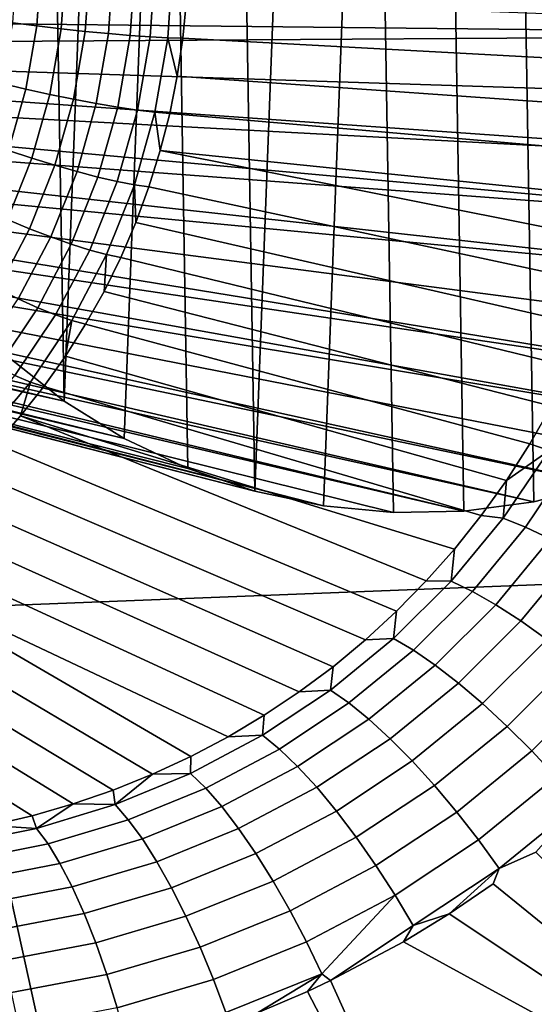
# Model space of a CAD drawing. Header units: metres. Extents: x -240 to 45, y -77 to 27.
# Tile 24 of 256: x -227.891 to -227.282, y -5.13 to -3.963. Entities that reach past the tile are written whole.
import ezdxf

# ---------------------------------------------------------------- set-up
doc = ezdxf.new("R2010")
doc.units = ezdxf.units.M
doc.layers.add('solid_102011X2', color=7, linetype='CONTINUOUS')

msp = doc.modelspace()

# ---------------------------------------------------------------- linework, layer by layer
at = {"layer": 'solid_102011X2'}
for points in [[(-227.612976, -4.521849, 277.454773), (-227.556366, -3.036465, 277.440643), (-227.473663, -3.025222, 277.420013), (-227.531448, -4.539327, 277.434448)], [(-227.531448, -4.539327, 277.434448), (-227.473663, -3.025222, 277.420013), (-227.448456, -4.5473, 277.413757)], [(-227.365082, -4.545658, 277.392944), (-227.448456, -4.5473, 277.413757), (-227.473663, -3.025222, 277.420013), (-227.390289, -3.02358, 277.399231)], [(-227.282379, -4.534415, 277.372345), (-227.365082, -4.545658, 277.392944), (-227.390289, -3.02358, 277.399231), (-227.307297, -3.031553, 277.37854)], [(-227.201401, -4.513709, 277.352142), (-227.282379, -4.534415, 277.372345), (-227.307297, -3.031553, 277.37854), (-227.225769, -3.049031, 277.358215)], [(-227.612976, -4.521849, 277.454773), (-227.637344, -3.057172, 277.460846), (-227.556366, -3.036465, 277.440643)], [(-227.612976, -4.521849, 277.454773), (-227.692032, -4.495101, 277.474487), (-227.715561, -3.087078, 277.480347), (-227.637344, -3.057172, 277.460846)], [(-227.838791, -4.415313, 277.511078), (-227.790054, -3.125803, 277.498901), (-227.715561, -3.087078, 277.480347), (-227.767624, -4.459435, 277.493317)], [(-227.767624, -4.459435, 277.493317), (-227.715561, -3.087078, 277.480347), (-227.692032, -4.495101, 277.474487)], [(-227.838791, -4.415313, 277.511078), (-227.859833, -3.172851, 277.516327), (-227.790054, -3.125803, 277.498901)], [(-227.838791, -4.415313, 277.511078), (-227.904648, -4.363303, 277.527496), (-227.924042, -3.227615, 277.532318), (-227.859833, -3.172851, 277.516327)], [(-226.695251, -3.837506, 298.13028), (-228.120956, -3.883718, 296.412018), (-227.977585, -4.660094, 296.319397), (-226.554657, -4.604644, 298.037292)], [(-227.865692, -3.8947, 273.929382), (-227.870911, -3.970623, 273.933228), (-227.899612, -3.966956, 273.936249), (-227.894608, -3.894098, 273.932556)], [(-227.836624, -3.895165, 273.93042), (-227.842041, -3.974022, 273.934387), (-227.870911, -3.970623, 273.933228), (-227.865692, -3.8947, 273.929382)], [(-227.808014, -3.895484, 273.935669), (-227.813614, -3.977083, 273.939789), (-227.842041, -3.974022, 273.934387), (-227.836624, -3.895165, 273.93042)], [(-227.780457, -3.895649, 273.945007), (-227.78624, -3.979739, 273.949249), (-227.813614, -3.977083, 273.939789), (-227.808014, -3.895484, 273.935669)], [(-227.754547, -3.895658, 273.958221), (-227.760468, -3.981936, 273.962585), (-227.78624, -3.979739, 273.949249), (-227.780457, -3.895649, 273.945007)], [(-227.730835, -3.895509, 273.975067), (-227.736877, -3.983625, 273.979523), (-227.760468, -3.981936, 273.962585), (-227.754547, -3.895658, 273.958221)], [(-227.709808, -3.895207, 273.995178), (-227.715958, -3.984772, 273.999695), (-227.736877, -3.983625, 273.979523), (-227.730835, -3.895509, 273.975067)], [(-227.715958, -3.984772, 273.999695), (-227.709808, -3.895207, 273.995178), (-227.693893, -3.94015, 274.019989), (-227.698166, -3.985348, 274.022675)], [(-226.70256, -3.981155, 277.227783), (-226.685577, -3.89753, 277.223541), (-228.160187, -3.939739, 274.021912), (-228.164719, -3.965428, 274.024139)], [(-227.136337, -4.015637, 274.872345), (-227.698166, -3.985348, 274.022675), (-227.693893, -3.94015, 274.019989), (-227.131546, -3.961127, 274.866608)], [(-226.70256, -3.981155, 277.227783), (-228.164719, -3.965428, 274.024139), (-228.170837, -3.990734, 274.026917)], [(-227.870911, -3.970623, 273.933228), (-227.883865, -4.045434, 273.939667), (-227.912048, -4.038748, 273.942413), (-227.899612, -3.966956, 273.936249)], [(-227.842041, -3.974022, 273.934387), (-227.855499, -4.051725, 273.941101), (-227.883865, -4.045434, 273.939667), (-227.870911, -3.970623, 273.933228)], [(-227.813614, -3.977083, 273.939789), (-227.827545, -4.057487, 273.946686), (-227.855499, -4.051725, 273.941101), (-227.842041, -3.974022, 273.934387)], [(-227.78624, -3.979739, 273.949249), (-227.800583, -4.062598, 273.95636), (-227.827545, -4.057487, 273.946686), (-227.813614, -3.977083, 273.939789)], [(-226.728546, -4.062365, 277.234253), (-226.70256, -3.981155, 277.227783), (-228.170837, -3.990734, 274.026917), (-228.178497, -4.015503, 274.030182)], [(-227.760468, -3.981936, 273.962585), (-227.775208, -4.06695, 273.96991), (-227.800583, -4.062598, 273.95636), (-227.78624, -3.979739, 273.949249)], [(-227.736877, -3.983625, 273.979523), (-227.751923, -4.070451, 273.987), (-227.775208, -4.06695, 273.96991), (-227.760468, -3.981936, 273.962585)], [(-227.715958, -3.984772, 273.999695), (-227.731247, -4.073026, 274.007294), (-227.751923, -4.070451, 273.987), (-227.736877, -3.983625, 273.979523)], [(-227.731247, -4.073026, 274.007294), (-227.715958, -3.984772, 273.999695), (-227.704742, -4.030215, 274.026123), (-227.713623, -4.074618, 274.030365)], [(-227.715958, -3.984772, 273.999695), (-227.698166, -3.985348, 274.022675), (-227.704742, -4.030215, 274.026123)], [(-227.143616, -4.069629, 274.879059), (-227.704742, -4.030215, 274.026123), (-227.698166, -3.985348, 274.022675), (-227.136337, -4.015637, 274.872345)], [(-226.763229, -4.140137, 277.242889), (-226.728546, -4.062365, 277.234253), (-228.178497, -4.015503, 274.030182), (-228.187698, -4.03972, 274.033966)], [(-227.15332, -4.122972, 274.886658), (-227.713623, -4.074618, 274.030365), (-227.704742, -4.030215, 274.026123), (-227.143616, -4.069629, 274.879059)], [(-226.763229, -4.140137, 277.242889), (-228.187698, -4.03972, 274.033966), (-228.19838, -4.063221, 274.038239)], [(-227.883865, -4.045434, 273.939667), (-227.904434, -4.118257, 273.948608), (-227.931778, -4.108631, 273.951019), (-227.912048, -4.038748, 273.942413)], [(-227.855499, -4.051725, 273.941101), (-227.876862, -4.127362, 273.950409), (-227.904434, -4.118257, 273.948608), (-227.883865, -4.045434, 273.939667)], [(-227.827545, -4.057487, 273.946686), (-227.84964, -4.135754, 273.956329), (-227.876862, -4.127362, 273.950409), (-227.855499, -4.051725, 273.941101)], [(-227.800583, -4.062598, 273.95636), (-227.823364, -4.143254, 273.966309), (-227.84964, -4.135754, 273.956329), (-227.827545, -4.057487, 273.946686)], [(-226.806198, -4.213488, 277.253601), (-226.763229, -4.140137, 277.242889), (-228.19838, -4.063221, 274.038239), (-228.210541, -4.085995, 274.042999)], [(-227.775208, -4.06695, 273.96991), (-227.798569, -4.149704, 273.980103), (-227.823364, -4.143254, 273.966309), (-227.800583, -4.062598, 273.95636)], [(-227.751923, -4.070451, 273.987), (-227.775787, -4.154968, 273.997406), (-227.798569, -4.149704, 273.980103), (-227.775208, -4.06695, 273.96991)], [(-227.731247, -4.073026, 274.007294), (-227.755508, -4.158934, 274.017883), (-227.775787, -4.154968, 273.997406), (-227.751923, -4.070451, 273.987)], [(-227.755508, -4.158934, 274.017883), (-227.731247, -4.073026, 274.007294), (-227.724777, -4.118428, 274.035339), (-227.738159, -4.161515, 274.041046)], [(-227.731247, -4.073026, 274.007294), (-227.713623, -4.074618, 274.030365), (-227.724777, -4.118428, 274.035339)], [(-227.165482, -4.175492, 274.895081), (-227.724777, -4.118428, 274.035339), (-227.713623, -4.074618, 274.030365), (-227.15332, -4.122972, 274.886658)], [(-226.806198, -4.213488, 277.253601), (-228.210541, -4.085995, 274.042999), (-228.22403, -4.107773, 274.048187)], [(-226.856888, -4.281487, 277.266266), (-226.806198, -4.213488, 277.253601), (-228.22403, -4.107773, 274.048187), (-228.238861, -4.128555, 274.053772)], [(-227.876862, -4.127362, 273.950409), (-227.905853, -4.200047, 273.962219), (-227.932343, -4.188237, 273.960022), (-227.904434, -4.118257, 273.948608)], [(-226.856888, -4.281487, 277.266266), (-228.238861, -4.128555, 274.053772), (-228.254959, -4.148275, 274.059784)], [(-227.84964, -4.135754, 273.956329), (-227.879639, -4.210966, 273.968567), (-227.905853, -4.200047, 273.962219), (-227.876862, -4.127362, 273.950409)], [(-227.19693, -4.27753, 274.914154), (-227.738159, -4.161515, 274.041046), (-227.724777, -4.118428, 274.035339), (-227.180023, -4.227063, 274.904297)], [(-227.165482, -4.175492, 274.895081), (-227.180023, -4.227063, 274.904297), (-227.724777, -4.118428, 274.035339)], [(-227.823364, -4.143254, 273.966309), (-227.854279, -4.220762, 273.978912), (-227.879639, -4.210966, 273.968567), (-227.84964, -4.135754, 273.956329)], [(-226.914703, -4.343264, 277.28067), (-226.856888, -4.281487, 277.266266), (-228.254959, -4.148275, 274.059784), (-228.272308, -4.166899, 274.066193)], [(-227.798569, -4.149704, 273.980103), (-227.830292, -4.229228, 273.993042), (-227.854279, -4.220762, 273.978912), (-227.823364, -4.143254, 273.966309)], [(-227.775787, -4.154968, 273.997406), (-227.808182, -4.236187, 274.01062), (-227.830292, -4.229228, 273.993042), (-227.798569, -4.149704, 273.980103)], [(-227.755508, -4.158934, 274.017883), (-227.788437, -4.241488, 274.031311), (-227.808182, -4.236187, 274.01062), (-227.775787, -4.154968, 273.997406)], [(-227.788437, -4.241488, 274.031311), (-227.755508, -4.158934, 274.017883), (-227.753738, -4.203753, 274.047485), (-227.771469, -4.245019, 274.054657)], [(-227.755508, -4.158934, 274.017883), (-227.738159, -4.161515, 274.041046), (-227.753738, -4.203753, 274.047485)], [(-227.216125, -4.32678, 274.924652), (-227.753738, -4.203753, 274.047485), (-227.738159, -4.161515, 274.041046), (-227.19693, -4.27753, 274.914154)], [(-226.978912, -4.398029, 277.296661), (-226.914703, -4.343264, 277.28067), (-228.272308, -4.166899, 274.066193), (-228.290726, -4.184212, 274.072937)], [(-227.904648, -4.363303, 277.527496), (-227.838791, -4.415313, 277.511078), (-228.751373, -4.201874, 274.230042), (-228.771179, -4.186044, 274.236359)], [(-226.978912, -4.398029, 277.296661), (-228.290726, -4.184212, 274.072937), (-228.310196, -4.200215, 274.079987)], [(-227.879639, -4.210966, 273.968567), (-227.917191, -4.28224, 273.983276), (-227.942139, -4.268927, 273.97644), (-227.905853, -4.200047, 273.962219)], [(-227.838791, -4.415313, 277.511078), (-228.730591, -4.216337, 274.223358), (-228.751373, -4.201874, 274.230042)], [(-227.048691, -4.445076, 277.314087), (-226.978912, -4.398029, 277.296661), (-228.310196, -4.200215, 274.079987), (-228.330612, -4.214811, 274.087311)], [(-227.854279, -4.220762, 273.978912), (-227.892975, -4.294213, 273.99408), (-227.917191, -4.28224, 273.983276), (-227.879639, -4.210966, 273.968567)], [(-227.237579, -4.374686, 274.935669), (-227.771469, -4.245019, 274.054657), (-227.753738, -4.203753, 274.047485), (-227.216125, -4.32678, 274.924652)], [(-227.838791, -4.415313, 277.511078), (-227.767624, -4.459435, 277.493317), (-228.708984, -4.229333, 274.21637), (-228.730591, -4.216337, 274.223358)], [(-227.048691, -4.445076, 277.314087), (-228.330612, -4.214811, 274.087311), (-228.351913, -4.227979, 274.09494)], [(-227.830292, -4.229228, 273.993042), (-227.869995, -4.30459, 274.008575), (-227.892975, -4.294213, 273.99408), (-227.854279, -4.220762, 273.978912)], [(-227.767624, -4.459435, 277.493317), (-228.686554, -4.240854, 274.209045), (-228.708984, -4.229333, 274.21637)], [(-227.123184, -4.483802, 277.332642), (-227.048691, -4.445076, 277.314087), (-228.351913, -4.227979, 274.09494), (-228.374039, -4.239645, 274.102753)], [(-227.808182, -4.236187, 274.01062), (-227.84874, -4.313154, 274.026489), (-227.869995, -4.30459, 274.008575), (-227.830292, -4.229228, 273.993042)], [(-227.767624, -4.459435, 277.493317), (-227.692032, -4.495101, 277.474487), (-228.663574, -4.250769, 274.201508), (-228.686554, -4.240854, 274.209045)], [(-227.201401, -4.513709, 277.352142), (-227.123184, -4.483802, 277.332642), (-228.374039, -4.239645, 274.102753), (-228.396851, -4.249764, 274.110809)], [(-227.788437, -4.241488, 274.031311), (-227.829651, -4.319722, 274.047455), (-227.84874, -4.313154, 274.026489), (-227.808182, -4.236187, 274.01062)], [(-227.829651, -4.319722, 274.047455), (-227.788437, -4.241488, 274.031311), (-227.79129, -4.285191, 274.062469), (-227.813171, -4.324152, 274.070984)], [(-227.788437, -4.241488, 274.031311), (-227.771469, -4.245019, 274.054657), (-227.79129, -4.285191, 274.062469)], [(-227.261215, -4.421144, 274.947144), (-227.79129, -4.285191, 274.062469), (-227.771469, -4.245019, 274.054657), (-227.237579, -4.374686, 274.935669)], [(-227.692032, -4.495101, 277.474487), (-227.612976, -4.521849, 277.454773), (-228.640045, -4.259076, 274.193726), (-228.663574, -4.250769, 274.201508)], [(-227.282379, -4.534415, 277.372345), (-227.201401, -4.513709, 277.352142), (-228.420166, -4.258248, 274.118958), (-228.443985, -4.265097, 274.127228)], [(-227.201401, -4.513709, 277.352142), (-228.396851, -4.249764, 274.110809), (-228.420166, -4.258248, 274.118958)], [(-227.612976, -4.521849, 277.454773), (-228.616058, -4.265749, 274.18576), (-228.640045, -4.259076, 274.193726)], [(-227.612976, -4.521849, 277.454773), (-227.531448, -4.539327, 277.434448), (-228.591614, -4.27078, 274.177582), (-228.616058, -4.265749, 274.18576)], [(-227.282379, -4.534415, 277.372345), (-228.443985, -4.265097, 274.127228), (-228.468262, -4.2703, 274.13562)], [(-227.531448, -4.539327, 277.434448), (-228.567017, -4.274099, 274.169312), (-228.591614, -4.27078, 274.177582)], [(-227.531448, -4.539327, 277.434448), (-227.448456, -4.5473, 277.413757), (-228.542282, -4.275716, 274.16095), (-228.567017, -4.274099, 274.169312)], [(-227.448456, -4.5473, 277.413757), (-227.365082, -4.545658, 277.392944), (-228.517532, -4.275621, 274.152527), (-228.542282, -4.275716, 274.16095)], [(-227.365082, -4.545658, 277.392944), (-228.492813, -4.273818, 274.144073), (-228.517532, -4.275621, 274.152527)], [(-227.365082, -4.545658, 277.392944), (-227.282379, -4.534415, 277.372345), (-228.468262, -4.2703, 274.13562), (-228.492813, -4.273818, 274.144073)], [(-227.286972, -4.466044, 274.958984), (-227.813171, -4.324152, 274.070984), (-227.79129, -4.285191, 274.062469), (-227.261215, -4.421144, 274.947144)], [(-227.869995, -4.30459, 274.008575), (-227.917221, -4.374906, 274.02655), (-227.939011, -4.362745, 274.011597), (-227.892975, -4.294213, 273.99408)], [(-227.84874, -4.313154, 274.026489), (-227.896973, -4.384967, 274.044861), (-227.917221, -4.374906, 274.02655), (-227.869995, -4.30459, 274.008575)], [(-227.829651, -4.319722, 274.047455), (-227.878693, -4.392716, 274.066101), (-227.896973, -4.384967, 274.044861), (-227.84874, -4.313154, 274.026489)], [(-227.878693, -4.392716, 274.066101), (-227.829651, -4.319722, 274.047455), (-227.837006, -4.361786, 274.080109), (-227.862762, -4.397985, 274.089844)], [(-227.829651, -4.319722, 274.047455), (-227.813171, -4.324152, 274.070984), (-227.837006, -4.361786, 274.080109)], [(-227.314758, -4.509295, 274.97113), (-227.837006, -4.361786, 274.080109), (-227.813171, -4.324152, 274.070984), (-227.286972, -4.466044, 274.958984)], [(-227.344528, -4.550818, 274.983521), (-227.862762, -4.397985, 274.089844), (-227.837006, -4.361786, 274.080109), (-227.314758, -4.509295, 274.97113)], [(-227.878693, -4.392716, 274.066101), (-227.934952, -4.459617, 274.087067), (-227.952332, -4.450785, 274.06546), (-227.896973, -4.384967, 274.044861)], [(-227.934952, -4.459617, 274.087067), (-227.878693, -4.392716, 274.066101), (-227.890335, -4.432642, 274.100159), (-227.919662, -4.465654, 274.111023)], [(-227.878693, -4.392716, 274.066101), (-227.862762, -4.397985, 274.089844), (-227.890335, -4.432642, 274.100159)], [(-227.376175, -4.590532, 274.996094), (-227.890335, -4.432642, 274.100159), (-227.862762, -4.397985, 274.089844), (-227.344528, -4.550818, 274.983521)], [(-227.264313, -4.473707, 274.993103), (-227.286972, -4.466044, 274.958984), (-227.261215, -4.421144, 274.947144)], [(-227.444855, -4.664266, 275.021545), (-227.919662, -4.465654, 274.111023), (-227.890335, -4.432642, 274.100159), (-227.409653, -4.62837, 275.008789)], [(-227.376175, -4.590532, 274.996094), (-227.409653, -4.62837, 275.008789), (-227.890335, -4.432642, 274.100159)], [(-227.481735, -4.698177, 275.034271), (-227.950668, -4.496927, 274.122406), (-227.919662, -4.465654, 274.111023), (-227.444855, -4.664266, 275.021545)], [(-227.264313, -4.473707, 274.993103), (-227.314758, -4.509295, 274.97113), (-227.286972, -4.466044, 274.958984)], [(-227.318588, -4.553984, 275.016266), (-227.314758, -4.509295, 274.97113), (-227.264313, -4.473707, 274.993103)], [(-227.318588, -4.553984, 275.016266), (-227.264313, -4.473707, 274.993103), (-227.23671, -4.482572, 275.023499), (-227.292099, -4.56458, 275.047089)], [(-227.292099, -4.56458, 275.047089), (-227.23671, -4.482572, 275.023499), (-227.206116, -4.494375, 275.049774), (-227.262878, -4.578457, 275.073883)], [(-227.520187, -4.730045, 275.046997), (-227.983231, -4.526367, 274.134277), (-227.950668, -4.496927, 274.122406), (-227.481735, -4.698177, 275.034271)], [(-227.318588, -4.553984, 275.016266), (-227.344528, -4.550818, 274.983521), (-227.314758, -4.509295, 274.97113)], [(-227.560181, -4.75984, 275.059662), (-228.017273, -4.553888, 274.146606), (-227.983231, -4.526367, 274.134277), (-227.520187, -4.730045, 275.046997)], [(-227.601608, -4.787506, 275.072174), (-228.052704, -4.57941, 274.159332), (-228.017273, -4.553888, 274.146606), (-227.560181, -4.75984, 275.059662)], [(-227.318588, -4.553984, 275.016266), (-227.380127, -4.628523, 275.040283), (-227.376175, -4.590532, 274.996094), (-227.344528, -4.550818, 274.983521)], [(-227.380127, -4.628523, 275.040283), (-227.318588, -4.553984, 275.016266), (-227.292099, -4.56458, 275.047089), (-227.35498, -4.640774, 275.071625)], [(-227.35498, -4.640774, 275.071625), (-227.292099, -4.56458, 275.047089), (-227.262878, -4.578457, 275.073883), (-227.327347, -4.656621, 275.09903)], [(-227.644424, -4.813009, 275.084564), (-228.089386, -4.602857, 274.172455), (-228.052704, -4.57941, 274.159332), (-227.601608, -4.787506, 275.072174)], [(-227.327347, -4.656621, 275.09903), (-227.262878, -4.578457, 275.073883), (-227.231476, -4.595343, 275.09613), (-227.297791, -4.675754, 275.121948)], [(-227.380127, -4.628523, 275.040283), (-227.409653, -4.62837, 275.008789), (-227.376175, -4.590532, 274.996094)], [(-227.297791, -4.675754, 275.121948), (-227.231476, -4.595343, 275.09613), (-227.198532, -4.614904, 275.113342), (-227.266891, -4.697797, 275.139954)], [(-227.733887, -4.857357, 275.108765), (-228.127258, -4.624161, 274.185913), (-228.089386, -4.602857, 274.172455), (-227.688538, -4.836304, 275.096771)], [(-227.644424, -4.813009, 275.084564), (-227.688538, -4.836304, 275.096771), (-228.089386, -4.602857, 274.172455)], [(-226.554657, -4.604644, 298.037292), (-227.977585, -4.660094, 296.319397), (-227.808228, -5.429399, 296.210022), (-226.38858, -5.364794, 297.92746)], [(-227.780411, -4.876121, 275.120544), (-228.166168, -4.64326, 274.199677), (-228.127258, -4.624161, 274.185913), (-227.733887, -4.857357, 275.108765)], [(-227.380127, -4.628523, 275.040283), (-227.448517, -4.696631, 275.064789), (-227.444855, -4.664266, 275.021545), (-227.409653, -4.62837, 275.008789)], [(-227.448517, -4.696631, 275.064789), (-227.380127, -4.628523, 275.040283), (-227.35498, -4.640774, 275.071625), (-227.424911, -4.710415, 275.09671)], [(-227.828018, -4.892555, 275.13208), (-228.206024, -4.660097, 274.213684), (-228.166168, -4.64326, 274.199677), (-227.780411, -4.876121, 275.120544)], [(-227.424911, -4.710415, 275.09671), (-227.35498, -4.640774, 275.071625), (-227.327347, -4.656621, 275.09903), (-227.399139, -4.728084, 275.124786)], [(-227.977585, -4.660094, 296.319397), (-229.385651, -4.716177, 294.582672), (-229.21286, -5.494728, 294.473938), (-227.808228, -5.429399, 296.210022)], [(-227.876633, -4.906614, 275.143341), (-228.246704, -4.674623, 274.227905), (-228.206024, -4.660097, 274.213684), (-227.828018, -4.892555, 275.13208)], [(-227.448517, -4.696631, 275.064789), (-227.481735, -4.698177, 275.034271), (-227.444855, -4.664266, 275.021545)], [(-227.399139, -4.728084, 275.124786), (-227.327347, -4.656621, 275.09903), (-227.297791, -4.675754, 275.121948), (-227.371674, -4.749292, 275.148468)], [(-227.926163, -4.918252, 275.154327), (-228.288086, -4.686795, 274.24231), (-228.246704, -4.674623, 274.227905), (-227.876633, -4.906614, 275.143341)], [(-227.371674, -4.749292, 275.148468), (-227.297791, -4.675754, 275.121948), (-227.266891, -4.697797, 275.139954), (-227.343079, -4.773623, 275.167297)], [(-227.448517, -4.696631, 275.064789), (-227.523178, -4.757704, 275.089386), (-227.520187, -4.730045, 275.046997), (-227.481735, -4.698177, 275.034271)], [(-227.523178, -4.757704, 275.089386), (-227.448517, -4.696631, 275.064789), (-227.424911, -4.710415, 275.09671), (-227.501343, -4.772854, 275.121918)], [(-227.343079, -4.773623, 275.167297), (-227.266891, -4.697797, 275.139954), (-227.235229, -4.722319, 275.152649), (-227.313889, -4.800601, 275.180908)], [(-227.501343, -4.772854, 275.121918), (-227.424911, -4.710415, 275.09671), (-227.399139, -4.728084, 275.124786), (-227.477615, -4.792152, 275.150726)], [(-227.313889, -4.800601, 275.180908), (-227.235229, -4.722319, 275.152649), (-227.203445, -4.748837, 275.159821), (-227.284683, -4.829696, 275.189026)], [(-227.523178, -4.757704, 275.089386), (-227.560181, -4.75984, 275.059662), (-227.520187, -4.730045, 275.046997)], [(-227.477615, -4.792152, 275.150726), (-227.399139, -4.728084, 275.124786), (-227.371674, -4.749292, 275.148468), (-227.452484, -4.815219, 275.175232)], [(-227.523178, -4.757704, 275.089386), (-227.603531, -4.811156, 275.113739), (-227.601608, -4.787506, 275.072174), (-227.560181, -4.75984, 275.059662)], [(-227.603531, -4.811156, 275.113739), (-227.523178, -4.757704, 275.089386), (-227.501343, -4.772854, 275.121918), (-227.583603, -4.827472, 275.146912)], [(-227.452484, -4.815219, 275.175232), (-227.371674, -4.749292, 275.148468), (-227.343079, -4.773623, 275.167297), (-227.426422, -4.841603, 275.194977)], [(-227.284683, -4.829696, 275.189026), (-227.203445, -4.748837, 275.159821), (-227.17215, -4.776833, 275.161316), (-227.256058, -4.860337, 275.191498)], [(-227.583603, -4.827472, 275.146912), (-227.501343, -4.772854, 275.121918), (-227.477615, -4.792152, 275.150726), (-227.562119, -4.848167, 275.176514)], [(-227.426422, -4.841603, 275.194977), (-227.343079, -4.773623, 275.167297), (-227.313889, -4.800601, 275.180908), (-227.399948, -4.870786, 275.209564)], [(-227.603531, -4.811156, 275.113739), (-227.644424, -4.813009, 275.084564), (-227.601608, -4.787506, 275.072174)], [(-227.562119, -4.848167, 275.176514), (-227.477615, -4.792152, 275.150726), (-227.452484, -4.815219, 275.175232), (-227.539505, -4.872838, 275.201904)], [(-227.399948, -4.870786, 275.209564), (-227.313889, -4.800601, 275.180908), (-227.284683, -4.829696, 275.189026), (-227.373596, -4.902195, 275.218719)], [(-227.603531, -4.811156, 275.113739), (-227.688873, -4.856506, 275.137512), (-227.688538, -4.836304, 275.096771), (-227.644424, -4.813009, 275.084564)], [(-227.688873, -4.856506, 275.137512), (-227.603531, -4.811156, 275.113739), (-227.583603, -4.827472, 275.146912), (-227.670975, -4.873753, 275.171387)], [(-227.539505, -4.872838, 275.201904), (-227.452484, -4.815219, 275.175232), (-227.426422, -4.841603, 275.194977), (-227.516205, -4.900999, 275.222626)], [(-227.670975, -4.873753, 275.171387), (-227.583603, -4.827472, 275.146912), (-227.562119, -4.848167, 275.176514), (-227.651886, -4.895583, 275.201782)], [(-227.373596, -4.902195, 275.218719), (-227.284683, -4.829696, 275.189026), (-227.256058, -4.860337, 275.191498), (-227.347855, -4.935216, 275.222229)], [(-227.688873, -4.856506, 275.137512), (-227.733887, -4.857357, 275.108765), (-227.688538, -4.836304, 275.096771)], [(-227.516205, -4.900999, 275.222626), (-227.426422, -4.841603, 275.194977), (-227.399948, -4.870786, 275.209564), (-227.492661, -4.932099, 275.23822)], [(-227.651886, -4.895583, 275.201782), (-227.562119, -4.848167, 275.176514), (-227.539505, -4.872838, 275.201904), (-227.631943, -4.92157, 275.228088)], [(-227.778397, -4.893392, 275.160492), (-227.780411, -4.876121, 275.120544), (-227.733887, -4.857357, 275.108765)], [(-227.778397, -4.893392, 275.160492), (-227.733887, -4.857357, 275.108765), (-227.688873, -4.856506, 275.137512)], [(-227.778397, -4.893392, 275.160492), (-227.688873, -4.856506, 275.137512), (-227.670975, -4.873753, 275.171387), (-227.762634, -4.911316, 275.195038)], [(-227.347855, -4.935216, 275.222229), (-227.256058, -4.860337, 275.191498), (-227.228546, -4.891924, 275.188263), (-227.323257, -4.9692, 275.220062)], [(-227.778397, -4.893392, 275.160492), (-227.828018, -4.892555, 275.13208), (-227.780411, -4.876121, 275.120544)], [(-227.762634, -4.911316, 275.195038), (-227.670975, -4.873753, 275.171387), (-227.651886, -4.895583, 275.201782), (-227.746002, -4.933998, 275.226257)], [(-227.631943, -4.92157, 275.228088), (-227.539505, -4.872838, 275.201904), (-227.516205, -4.900999, 275.222626), (-227.611572, -4.951203, 275.249786)], [(-227.492661, -4.932099, 275.23822), (-227.399948, -4.870786, 275.209564), (-227.373596, -4.902195, 275.218719), (-227.46936, -4.965527, 275.248444)], [(-227.871292, -4.921487, 275.182404), (-227.876633, -4.906614, 275.143341), (-227.828018, -4.892555, 275.13208)], [(-227.871292, -4.921487, 275.182404), (-227.828018, -4.892555, 275.13208), (-227.778397, -4.893392, 275.160492)], [(-227.871292, -4.921487, 275.182404), (-227.778397, -4.893392, 275.160492), (-227.762634, -4.911316, 275.195038), (-227.857681, -4.939824, 275.217682)], [(-227.746002, -4.933998, 275.226257), (-227.651886, -4.895583, 275.201782), (-227.631943, -4.92157, 275.228088), (-227.728867, -4.960992, 275.25351)], [(-227.323257, -4.9692, 275.220062), (-227.228546, -4.891924, 275.188263), (-227.279968, -4.94952, 275.20636)], [(-227.871292, -4.921487, 275.182404), (-227.926163, -4.918252, 275.154327), (-227.876633, -4.906614, 275.143341)], [(-227.857681, -4.939824, 275.217682), (-227.762634, -4.911316, 275.195038), (-227.746002, -4.933998, 275.226257), (-227.843597, -4.963058, 275.249725)], [(-227.611572, -4.951203, 275.249786), (-227.516205, -4.900999, 275.222626), (-227.492661, -4.932099, 275.23822), (-227.591141, -4.983901, 275.266479)], [(-227.46936, -4.965527, 275.248444), (-227.373596, -4.902195, 275.218719), (-227.347855, -4.935216, 275.222229), (-227.446747, -5.000628, 275.253082)], [(-227.966705, -4.94062, 275.203186), (-227.926163, -4.918252, 275.154327), (-227.871292, -4.921487, 275.182404)], [(-227.966705, -4.94062, 275.203186), (-227.871292, -4.921487, 275.182404), (-227.857681, -4.939824, 275.217682), (-227.955246, -4.959104, 275.239136)], [(-227.728867, -4.960992, 275.25351), (-227.631943, -4.92157, 275.228088), (-227.611572, -4.951203, 275.249786), (-227.711533, -4.991769, 275.276276)], [(-227.843597, -4.963058, 275.249725), (-227.746002, -4.933998, 275.226257), (-227.728867, -4.960992, 275.25351), (-227.829315, -4.990737, 275.277924)], [(-227.591141, -4.983901, 275.266479), (-227.492661, -4.932099, 275.23822), (-227.46936, -4.965527, 275.248444), (-227.571075, -5.019023, 275.277832)], [(-227.955246, -4.959104, 275.239136), (-227.857681, -4.939824, 275.217682), (-227.843597, -4.963058, 275.249725), (-227.94368, -4.982595, 275.271973)], [(-227.446747, -5.000628, 275.253082), (-227.347855, -4.935216, 275.222229), (-227.323257, -4.9692, 275.220062), (-227.425262, -5.036714, 275.252014)], [(-227.711533, -4.991769, 275.276276), (-227.611572, -4.951203, 275.249786), (-227.591141, -4.983901, 275.266479), (-227.694351, -5.025725, 275.294067)], [(-227.323257, -4.9692, 275.220062), (-227.279968, -4.94952, 275.20636), (-226.851868, -5.375776, 275.080444), (-227.330322, -4.987356, 275.222839)], [(-227.94368, -4.982595, 275.271973), (-227.843597, -4.963058, 275.249725), (-227.829315, -4.990737, 275.277924), (-227.932266, -5.010634, 275.301117)], [(-227.829315, -4.990737, 275.277924), (-227.728867, -4.960992, 275.25351), (-227.711533, -4.991769, 275.276276), (-227.815094, -5.022316, 275.301697)], [(-227.571075, -5.019023, 275.277832), (-227.46936, -4.965527, 275.248444), (-227.446747, -5.000628, 275.253082), (-227.551758, -5.05588, 275.2836)], [(-227.425262, -5.036714, 275.252014), (-227.323257, -4.9692, 275.220062), (-227.382645, -5.022907, 275.23938)], [(-227.323257, -4.9692, 275.220062), (-227.330322, -4.987356, 275.222839), (-227.382645, -5.022907, 275.23938)], [(-227.932266, -5.010634, 275.301117), (-227.829315, -4.990737, 275.277924), (-227.815094, -5.022316, 275.301697), (-227.921204, -5.04267, 275.325928)], [(-227.815094, -5.022316, 275.301697), (-227.711533, -4.991769, 275.276276), (-227.694351, -5.025725, 275.294067), (-227.801239, -5.057177, 275.320618)], [(-227.694351, -5.025725, 275.294067), (-227.591141, -4.983901, 275.266479), (-227.571075, -5.019023, 275.277832), (-227.677658, -5.062196, 275.306549)], [(-227.382645, -5.022907, 275.23938), (-227.330322, -4.987356, 275.222839), (-226.851868, -5.375776, 275.080444)], [(-227.551758, -5.05588, 275.2836), (-227.446747, -5.000628, 275.253082), (-227.533569, -5.09375, 275.283691)], [(-227.446747, -5.000628, 275.253082), (-227.425262, -5.036714, 275.252014), (-227.52298, -5.101748, 275.281097), (-227.533569, -5.09375, 275.283691)], [(-227.921204, -5.04267, 275.325928), (-227.815094, -5.022316, 275.301697), (-227.801239, -5.057177, 275.320618), (-227.910721, -5.078076, 275.345978)], [(-227.801239, -5.057177, 275.320618), (-227.694351, -5.025725, 275.294067), (-227.677658, -5.062196, 275.306549), (-227.788025, -5.094635, 275.33429)], [(-227.677658, -5.062196, 275.306549), (-227.571075, -5.019023, 275.277832), (-227.551758, -5.05588, 275.2836), (-227.661789, -5.100464, 275.313507)], [(-227.436829, -5.056021, 275.25589), (-227.382645, -5.022907, 275.23938), (-226.851868, -5.375776, 275.080444)], [(-227.425262, -5.036714, 275.252014), (-227.382645, -5.022907, 275.23938), (-227.436829, -5.056021, 275.25589)], [(-227.425262, -5.036714, 275.252014), (-227.436829, -5.056021, 275.25589), (-227.52298, -5.101748, 275.281097)], [(-227.910721, -5.078076, 275.345978), (-227.801239, -5.057177, 275.320618), (-227.788025, -5.094635, 275.33429), (-227.901001, -5.116157, 275.360809)], [(-227.788025, -5.094635, 275.33429), (-227.677658, -5.062196, 275.306549), (-227.661789, -5.100464, 275.313507), (-227.775681, -5.133956, 275.342468)], [(-227.661789, -5.100464, 275.313507), (-227.551758, -5.05588, 275.2836), (-227.533569, -5.09375, 275.283691), (-227.647034, -5.139781, 275.314789)], [(-227.298141, -5.599937, 275.223846), (-227.52298, -5.101748, 275.281097), (-227.436829, -5.056021, 275.25589), (-226.851868, -5.375776, 275.080444)], [(-227.901001, -5.116157, 275.360809), (-227.788025, -5.094635, 275.33429), (-227.775681, -5.133956, 275.342468), (-227.892273, -5.156165, 275.370209)], [(-227.647034, -5.139781, 275.314789), (-227.533569, -5.09375, 275.283691), (-227.609436, -5.139936, 275.305115)], [(-227.533569, -5.09375, 275.283691), (-227.550354, -5.114634, 275.288818), (-227.609436, -5.139936, 275.305115)], [(-227.533569, -5.09375, 275.283691), (-227.52298, -5.101748, 275.281097), (-227.550354, -5.114634, 275.288818)], [(-227.775681, -5.133956, 275.342468), (-227.661789, -5.100464, 275.313507), (-227.647034, -5.139781, 275.314789), (-227.764481, -5.174369, 275.344971)], [(-227.550354, -5.114634, 275.288818), (-227.52298, -5.101748, 275.281097), (-227.298141, -5.599937, 275.223846)], [(-227.609436, -5.139936, 275.305115), (-227.550354, -5.114634, 275.288818), (-227.298141, -5.599937, 275.223846)]]:
    msp.add_3dface(points, dxfattribs=at)

doc.saveas('drawing.dxf')
